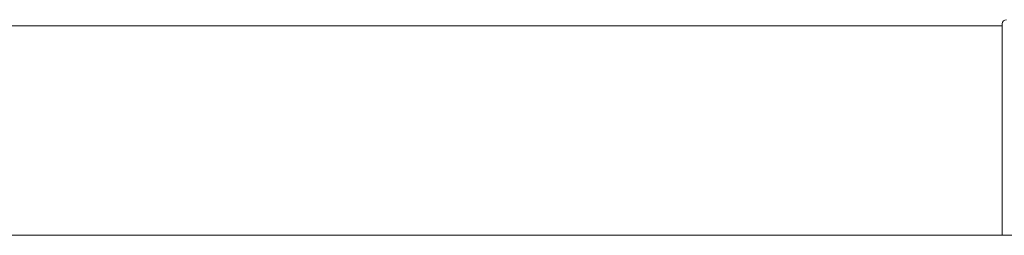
# Model space of a CAD drawing. Header units: millimetres. Extents: x -850 to 154668, y -80343 to 71019.
# Tile 42 of 147: x 41500 to 41740, y 22823 to 22876. Entities that reach past the tile are written whole.
import ezdxf

# ---------------------------------------------------------------- set-up
doc = ezdxf.new("R2010")
doc.units = ezdxf.units.MM
doc.header["$MEASUREMENT"] = 0
doc.layers.add('New_66 Transportvoorzieningen', color=7, linetype='Continuous')

# ---------------------------------------------------------------- blocks, each defined once
blk = doc.blocks.new('#2D lift easy 1462x1520')
at = {"layer": 'New_66 Transportvoorzieningen', "color": 7, "linetype": 'Continuous', "lineweight": 0}
for p, q in [((368.38, 14334.85), (368.38, 12905.85)), ((419.35, 13890.35), (419.35, 13350.35)), ((419.35, 13890.35), (419.35, 13350.35)), ((419.35, 13890.35), (419.35, 13350.35)), ((419.35, 13890.35), (419.35, 13350.35)), ((419.35, 13890.35), (419.35, 13350.35)), ((419.35, 13890.35), (419.35, 13350.35)), ((419.35, 13890.35), (419.35, 13350.35)), ((419.35, 13890.35), (419.35, 13350.35)), ((419.35, 13890.35), (419.35, 13350.35)), ((419.35, 13890.35), (419.35, 13350.35)), ((368.38, 13350.35), (370.92, 13350.35)), ((370.92, 13350.35), (378.52, 13350.35)), ((378.52, 13350.35), (385.14, 13350.35)), ((385.14, 13350.35), (390.4, 13350.35)), ((390.4, 13350.35), (394.53, 13350.35)), ((394.53, 13350.35), (397.73, 13350.35)), ((397.73, 13350.35), (400.51, 13350.35)), ((400.51, 13350.35), (402.64, 13350.35)), ((402.64, 13350.35), (404.2, 13350.35)), ((404.2, 13350.35), (405.72, 13350.35)), ((405.72, 13350.35), (407.24, 13350.35)), ((407.24, 13350.35), (409.84, 13350.35)), ((409.84, 13350.35), (412.1, 13350.35)), ((412.1, 13350.35), (414.23, 13350.35)), ((414.23, 13350.35), (416.25, 13350.35)), ((416.25, 13350.35), (418.39, 13350.35)), ((418.39, 13350.35), (419.65, 13350.35)), ((419.65, 13350.35), (419.85, 13350.35))]:
    blk.add_line(p, q, dxfattribs=at)
blk.add_arc((419.85, 13349.35), 1, 0, 90, dxfattribs=at)

msp = doc.modelspace()

# ---------------------------------------------------------------- block references
at = {"layer": 'New_66 Transportvoorzieningen', "color": 1, "linetype": 'Continuous', "lineweight": 0, "zscale": 1000, "rotation": 90}
msp.add_blockref('#2D lift easy 1462x1520', (55089.85, 22455), dxfattribs=at)

doc.saveas('drawing.dxf')
